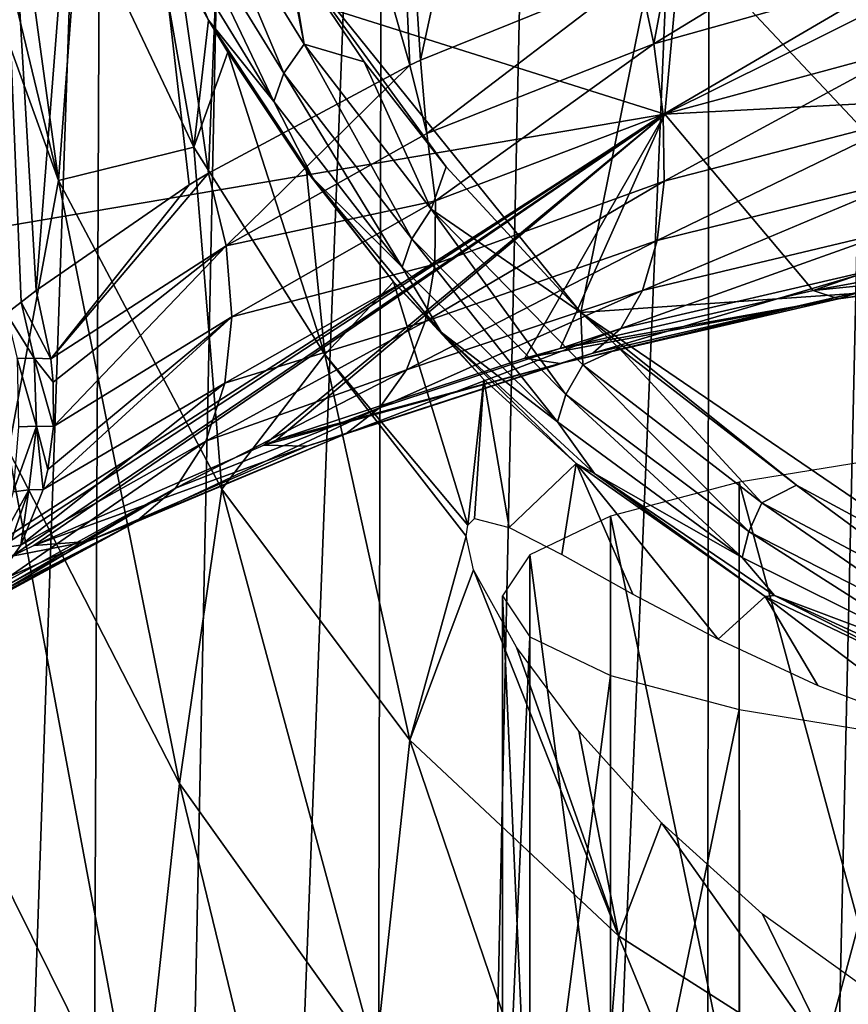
# Model space of a CAD drawing. Header units: millimetres. Extents: x -25 to 25, y -375 to 152.
# Tile 14 of 37: x -18 to -8, y 78 to 91. Entities that reach past the tile are written whole.
import ezdxf

# ---------------------------------------------------------------- set-up
doc = ezdxf.new("R2010")
doc.units = ezdxf.units.MM
doc.header["$LTSCALE"] = 65.390593
for name, color, linetype in [('10', 7, 'CONTINUOUS'), ('108', 7, 'CONTINUOUS'), ('109', 7, 'CONTINUOUS'), ('11', 7, 'CONTINUOUS'), ('16', 7, 'CONTINUOUS'), ('19', 7, 'CONTINUOUS'), ('24', 7, 'CONTINUOUS'), ('6', 7, 'CONTINUOUS'), ('9', 7, 'CONTINUOUS')]:
    doc.layers.add(name, color=color, linetype=linetype)

msp = doc.modelspace()

# ---------------------------------------------------------------- linework, layer by layer
at = {"layer": '10', "color": 7, "linetype": 'CONTINUOUS', "true_color": 0xa2afbf}
for points in [[(-17.661, 88.872, 91.236), (-18.634, 95.94, 107.356), (-19.059, 94.66, 97.268), (-17.661, 88.872, 91.236)], [(-17.399, 92.384, 108.018), (-18.634, 95.94, 107.356), (-17.661, 88.872, 91.236), (-17.399, 92.384, 108.018)], [(-19.367, 93.576, 89.961), (-17.661, 88.872, 91.236), (-19.059, 94.66, 97.268), (-19.367, 93.576, 89.961)], [(-17.661, 88.872, 91.236), (-19.367, 93.576, 89.961), (-18.301, 85.427, 74.256), (-17.661, 88.872, 91.236)], [(-15.934, 89.293, 108.577), (-17.399, 92.384, 108.018), (-17.661, 88.872, 91.236), (-15.934, 89.293, 108.577)], [(-17.399, 92.384, 108.018), (-15.934, 89.293, 108.577), (-16.442, 92.157, 117.91), (-17.399, 92.384, 108.018)], [(-16.442, 92.157, 117.91), (-15.934, 89.293, 108.577), (-15.748, 90.912, 118.958), (-16.442, 92.157, 117.91)], [(-15.748, 90.912, 118.958), (-15.934, 89.293, 108.577), (-15.504, 90.507, 119.287), (-15.748, 90.912, 118.958)], [(-15.934, 89.293, 108.577), (-14.264, 86.651, 109.055), (-15.504, 90.507, 119.287), (-15.934, 89.293, 108.577)], [(-15.504, 90.507, 119.287), (-14.264, 86.651, 109.055), (-14.499, 88.995, 120.465), (-15.504, 90.507, 119.287)], [(-15.58, 84.936, 92.298), (-15.934, 89.293, 108.577), (-17.661, 88.872, 91.236), (-15.58, 84.936, 92.298)], [(-14.264, 86.651, 109.055), (-15.934, 89.293, 108.577), (-15.58, 84.936, 92.298), (-14.264, 86.651, 109.055)], [(-14.499, 88.995, 120.465), (-14.264, 86.651, 109.055), (-13.391, 87.58, 121.52), (-14.499, 88.995, 120.465)], [(-16.12, 81.184, 75.793), (-17.661, 88.872, 91.236), (-18.301, 85.427, 74.256), (-16.12, 81.184, 75.793)], [(-15.58, 84.936, 92.298), (-17.661, 88.872, 91.236), (-16.12, 81.184, 75.793), (-15.58, 84.936, 92.298)], [(-14.264, 86.651, 109.055), (-12.443, 84.478, 109.507), (-13.391, 87.58, 121.52), (-14.264, 86.651, 109.055)], [(-13.391, 87.58, 121.52), (-12.443, 84.478, 109.507), (-12.238, 86.335, 122.437), (-13.391, 87.58, 121.52)], [(-13.181, 81.737, 93.16), (-14.264, 86.651, 109.055), (-15.58, 84.936, 92.298), (-13.181, 81.737, 93.16)], [(-12.443, 84.478, 109.507), (-14.264, 86.651, 109.055), (-12.463, 84.338, 108.643), (-12.443, 84.478, 109.507)], [(-14.264, 86.651, 109.055), (-13.181, 81.737, 93.16), (-12.463, 84.338, 108.643), (-14.264, 86.651, 109.055)], [(-12.443, 84.478, 109.507), (-12.358, 84.561, 110.453), (-12.238, 86.335, 122.437), (-12.443, 84.478, 109.507)], [(-12.358, 84.561, 110.453), (-11.914, 84.449, 112.408), (-12.238, 86.335, 122.437), (-12.358, 84.561, 110.453)], [(-12.238, 86.335, 122.437), (-11.914, 84.449, 112.408), (-11.061, 85.263, 123.224), (-12.238, 86.335, 122.437)], [(-16.629, 76.465, 59.346), (-18.301, 85.427, 74.256), (-18.924, 81.089, 57.214), (-16.629, 76.465, 59.346)], [(-16.12, 81.184, 75.793), (-18.301, 85.427, 74.256), (-16.629, 76.465, 59.346), (-16.12, 81.184, 75.793)], [(-11.914, 84.449, 112.408), (-11.243, 84.104, 114.16), (-11.061, 85.263, 123.224), (-11.914, 84.449, 112.408)], [(-11.243, 84.104, 114.16), (-10.338, 83.598, 115.826), (-11.061, 85.263, 123.224), (-11.243, 84.104, 114.16)], [(-10.338, 83.598, 115.826), (-9.25, 83.023, 117.318), (-11.061, 85.263, 123.224), (-10.338, 83.598, 115.826)], [(-11.061, 85.263, 123.224), (-9.25, 83.023, 117.318), (-8.649, 83.568, 124.474), (-11.061, 85.263, 123.224)], [(-13.621, 77.689, 77.06), (-15.58, 84.936, 92.298), (-16.12, 81.184, 75.793), (-13.621, 77.689, 77.06)], [(-13.181, 81.737, 93.16), (-15.58, 84.936, 92.298), (-13.621, 77.689, 77.06), (-13.181, 81.737, 93.16)], [(-12.463, 84.338, 108.643), (-13.181, 81.737, 93.16), (-12.369, 83.908, 106.932), (-12.463, 84.338, 108.643)], [(-13.181, 81.737, 93.16), (-10.521, 79.243, 93.833), (-12.369, 83.908, 106.932), (-13.181, 81.737, 93.16)], [(-12.369, 83.908, 106.932), (-10.521, 79.243, 93.833), (-11.82, 82.924, 104.817), (-12.369, 83.908, 106.932)], [(-9.25, 83.023, 117.318), (-7.981, 82.433, 118.645), (-8.649, 83.568, 124.474), (-9.25, 83.023, 117.318)], [(-7.981, 82.433, 118.645), (-6.333, 81.809, 119.921), (-8.649, 83.568, 124.474), (-7.981, 82.433, 118.645)], [(-8.649, 83.568, 124.474), (-6.333, 81.809, 119.921), (-6.196, 82.396, 125.359), (-8.649, 83.568, 124.474)], [(-11.82, 82.924, 104.817), (-10.521, 79.243, 93.833), (-11.026, 81.85, 103.184), (-11.82, 82.924, 104.817)], [(-11.026, 81.85, 103.184), (-10.521, 79.243, 93.833), (-9.973, 80.684, 101.744), (-11.026, 81.85, 103.184)], [(-10.864, 74.926, 78.061), (-13.181, 81.737, 93.16), (-13.621, 77.689, 77.06), (-10.864, 74.926, 78.061)], [(-10.521, 79.243, 93.833), (-13.181, 81.737, 93.16), (-10.864, 74.926, 78.061), (-10.521, 79.243, 93.833)], [(-17.093, 70.725, 42.974), (-18.924, 81.089, 57.214), (-19.516, 75.778, 40.105), (-17.093, 70.725, 42.974)], [(-16.629, 76.465, 59.346), (-18.924, 81.089, 57.214), (-17.093, 70.725, 42.974), (-16.629, 76.465, 59.346)], [(-14.027, 72.596, 61.13), (-16.12, 81.184, 75.793), (-16.629, 76.465, 59.346), (-14.027, 72.596, 61.13)], [(-13.621, 77.689, 77.06), (-16.12, 81.184, 75.793), (-14.027, 72.596, 61.13), (-13.621, 77.689, 77.06)], [(-10.521, 79.243, 93.833), (-7.66, 77.42, 94.324), (-9.973, 80.684, 101.744), (-10.521, 79.243, 93.833)], [(-9.973, 80.684, 101.744), (-7.66, 77.42, 94.324), (-8.685, 79.521, 100.499), (-9.973, 80.684, 101.744)], [(-8.685, 79.521, 100.499), (-7.66, 77.42, 94.324), (-7.207, 78.459, 99.467), (-8.685, 79.521, 100.499)], [(-7.904, 72.878, 78.803), (-10.521, 79.243, 93.833), (-10.864, 74.926, 78.061), (-7.904, 72.878, 78.803)], [(-7.66, 77.42, 94.324), (-10.521, 79.243, 93.833), (-7.904, 72.878, 78.803), (-7.66, 77.42, 94.324)], [(-7.66, 77.42, 94.324), (-4.654, 76.238, 94.643), (-7.207, 78.459, 99.467), (-7.66, 77.42, 94.324)]]:
    msp.add_3dface(points, dxfattribs=at)
at = {"layer": '108', "color": 7, "linetype": 'CONTINUOUS', "true_color": 0xa2afbf}
for points in [[(-8.982, 85.027, 116.598), (-6.815, 77.019, 120.033), (-6.817, 85.376, 118.484), (-8.982, 85.027, 116.598)], [(-10.625, 84.593, 114.257), (-8.98, 76.669, 118.148), (-8.982, 85.027, 116.598), (-10.625, 84.593, 114.257)], [(-8.98, 76.669, 118.148), (-6.815, 77.019, 120.033), (-8.982, 85.027, 116.598), (-8.98, 76.669, 118.148)], [(-11.651, 84.1, 111.597), (-10.624, 76.236, 115.808), (-10.625, 84.593, 114.257), (-11.651, 84.1, 111.597)], [(-10.624, 76.236, 115.808), (-8.98, 76.669, 118.148), (-10.625, 84.593, 114.257), (-10.624, 76.236, 115.808)], [(-12, 83.577, 108.773), (-11.651, 75.743, 113.148), (-11.651, 84.1, 111.597), (-12, 83.577, 108.773)], [(-11.651, 75.743, 113.148), (-10.624, 76.236, 115.808), (-11.651, 84.1, 111.597), (-11.651, 75.743, 113.148)], [(-12, 75.219, 110.322), (-11.651, 75.743, 113.148), (-12, 83.577, 108.773), (-12, 75.219, 110.322)]]:
    msp.add_3dface(points, dxfattribs=at)
at = {"layer": '109', "color": 7, "linetype": 'CONTINUOUS', "true_color": 0xa2afbf}
for points in [[(-12, 75.219, 110.322), (-12, 83.577, 108.773), (-11.651, 83.053, 105.95), (-12, 75.219, 110.322)], [(-11.651, 74.695, 107.496), (-12, 75.219, 110.322), (-11.651, 83.053, 105.95), (-11.651, 74.695, 107.496)], [(-10.625, 82.56, 103.29), (-11.651, 74.695, 107.496), (-11.651, 83.053, 105.95), (-10.625, 82.56, 103.29)], [(-10.624, 74.202, 104.836), (-11.651, 74.695, 107.496), (-10.625, 82.56, 103.29), (-10.624, 74.202, 104.836)], [(-8.982, 82.127, 100.949), (-10.624, 74.202, 104.836), (-10.625, 82.56, 103.29), (-8.982, 82.127, 100.949)], [(-8.979, 73.768, 102.496), (-10.624, 74.202, 104.836), (-8.982, 82.127, 100.949), (-8.979, 73.768, 102.496)], [(-6.817, 81.777, 99.063), (-8.979, 73.768, 102.496), (-8.982, 82.127, 100.949), (-6.817, 81.777, 99.063)], [(-6.814, 73.419, 100.611), (-8.979, 73.768, 102.496), (-6.817, 81.777, 99.063), (-6.814, 73.419, 100.611)]]:
    msp.add_3dface(points, dxfattribs=at)
at = {"layer": '11', "color": 7, "linetype": 'CONTINUOUS', "true_color": 0xa2afbf}
for points in [[(-5.034, 92.52, 123.063), (-9.973, 92.254, 122.07), (-5.564, 87.566, 125.193), (-5.034, 92.52, 123.063)], [(-9.973, 92.254, 122.07), (-14.728, 91.81, 120.438), (-11, 87.188, 124.032), (-9.973, 92.254, 122.07)], [(-5.564, 87.566, 125.193), (-9.973, 92.254, 122.07), (-11, 87.188, 124.032), (-5.564, 87.566, 125.193)], [(-14.728, 91.81, 120.438), (-13.762, 90.384, 121.62), (-12.717, 89.045, 122.671), (-14.728, 91.81, 120.438)], [(-11, 87.188, 124.032), (-14.728, 91.81, 120.438), (-12.717, 89.045, 122.671), (-11, 87.188, 124.032)], [(-5.564, 87.566, 125.193), (-11, 87.188, 124.032), (-5.941, 83.74, 126.343), (-5.564, 87.566, 125.193)], [(-11, 87.188, 124.032), (-10.513, 86.734, 124.351), (-8.252, 84.988, 125.533), (-11, 87.188, 124.032)], [(-5.941, 83.74, 126.343), (-11, 87.188, 124.032), (-8.252, 84.988, 125.533), (-5.941, 83.74, 126.343)]]:
    msp.add_3dface(points, dxfattribs=at)
at = {"layer": '16', "color": 7, "linetype": 'CONTINUOUS', "true_color": 0xa2afbf}
for points in [[(-14.789, 90.238, 120.834), (-15.855, 92.763, 119.211), (-16.121, 92.403, 118.972), (-14.789, 90.238, 120.834)], [(-14.527, 90.607, 121.065), (-14.775, 91.885, 120.374), (-15.855, 92.763, 119.211), (-14.527, 90.607, 121.065)], [(-14.527, 90.607, 121.065), (-15.855, 92.763, 119.211), (-14.789, 90.238, 120.834), (-14.527, 90.607, 121.065)], [(-14.915, 89.877, 120.5), (-16.121, 92.403, 118.972), (-16.243, 92.038, 118.639), (-14.915, 89.877, 120.5)], [(-14.789, 90.238, 120.834), (-16.121, 92.403, 118.972), (-14.915, 89.877, 120.5), (-14.789, 90.238, 120.834)], [(-16.442, 92.157, 117.91), (-15.748, 90.912, 118.958), (-16.243, 92.038, 118.639), (-16.442, 92.157, 117.91)], [(-15.748, 90.912, 118.958), (-14.915, 89.877, 120.5), (-16.243, 92.038, 118.639), (-15.748, 90.912, 118.958)], [(-14.728, 91.81, 120.438), (-14.775, 91.885, 120.374), (-14.527, 90.607, 121.065), (-14.728, 91.81, 120.438)], [(-13.762, 90.384, 121.62), (-14.728, 91.81, 120.438), (-14.527, 90.607, 121.065), (-13.762, 90.384, 121.62)], [(-15.748, 90.912, 118.958), (-15.504, 90.507, 119.287), (-14.414, 88.897, 120.644), (-15.748, 90.912, 118.958)], [(-14.915, 89.877, 120.5), (-15.748, 90.912, 118.958), (-14.414, 88.897, 120.644), (-14.915, 89.877, 120.5)], [(-13.157, 88.127, 122.518), (-14.527, 90.607, 121.065), (-14.789, 90.238, 120.834), (-13.157, 88.127, 122.518)], [(-12.908, 88.506, 122.733), (-13.762, 90.384, 121.62), (-14.527, 90.607, 121.065), (-12.908, 88.506, 122.733)], [(-12.908, 88.506, 122.733), (-14.527, 90.607, 121.065), (-13.157, 88.127, 122.518), (-12.908, 88.506, 122.733)], [(-15.504, 90.507, 119.287), (-14.499, 88.995, 120.465), (-14.414, 88.897, 120.644), (-15.504, 90.507, 119.287)], [(-12.717, 89.045, 122.671), (-13.762, 90.384, 121.62), (-12.908, 88.506, 122.733), (-12.717, 89.045, 122.671)], [(-13.28, 87.766, 122.191), (-14.789, 90.238, 120.834), (-14.915, 89.877, 120.5), (-13.28, 87.766, 122.191)], [(-13.157, 88.127, 122.518), (-14.789, 90.238, 120.834), (-13.28, 87.766, 122.191), (-13.157, 88.127, 122.518)], [(-13.28, 87.766, 122.191), (-14.915, 89.877, 120.5), (-14.414, 88.897, 120.644), (-13.28, 87.766, 122.191)], [(-14.499, 88.995, 120.465), (-13.391, 87.58, 121.52), (-14.414, 88.897, 120.644), (-14.499, 88.995, 120.465)], [(-11, 87.188, 124.032), (-12.717, 89.045, 122.671), (-12.908, 88.506, 122.733), (-11, 87.188, 124.032)], [(-13.391, 87.58, 121.52), (-12.782, 86.938, 122.206), (-14.414, 88.897, 120.644), (-13.391, 87.58, 121.52)], [(-12.782, 86.938, 122.206), (-13.28, 87.766, 122.191), (-14.414, 88.897, 120.644), (-12.782, 86.938, 122.206)], [(-11.193, 86.143, 124.008), (-12.908, 88.506, 122.733), (-13.157, 88.127, 122.518), (-11.193, 86.143, 124.008)], [(-10.976, 86.521, 124.195), (-11, 87.188, 124.032), (-12.908, 88.506, 122.733), (-10.976, 86.521, 124.195)], [(-10.976, 86.521, 124.195), (-12.908, 88.506, 122.733), (-11.193, 86.143, 124.008), (-10.976, 86.521, 124.195)], [(-11.301, 85.795, 123.706), (-13.157, 88.127, 122.518), (-13.28, 87.766, 122.191), (-11.301, 85.795, 123.706)], [(-11.193, 86.143, 124.008), (-13.157, 88.127, 122.518), (-11.301, 85.795, 123.706), (-11.193, 86.143, 124.008)], [(-11.301, 85.795, 123.706), (-13.28, 87.766, 122.191), (-12.782, 86.938, 122.206), (-11.301, 85.795, 123.706)], [(-13.391, 87.58, 121.52), (-12.238, 86.335, 122.437), (-12.782, 86.938, 122.206), (-13.391, 87.58, 121.52)], [(-10.513, 86.734, 124.351), (-11, 87.188, 124.032), (-10.976, 86.521, 124.195), (-10.513, 86.734, 124.351)], [(-12.238, 86.335, 122.437), (-11.061, 85.263, 123.224), (-12.782, 86.938, 122.206), (-12.238, 86.335, 122.437)], [(-11.061, 85.263, 123.224), (-10.828, 85.136, 123.621), (-12.782, 86.938, 122.206), (-11.061, 85.263, 123.224)], [(-10.828, 85.136, 123.621), (-11.301, 85.795, 123.706), (-12.782, 86.938, 122.206), (-10.828, 85.136, 123.621)], [(-8.692, 84.762, 125.419), (-10.513, 86.734, 124.351), (-10.976, 86.521, 124.195), (-8.692, 84.762, 125.419)], [(-8.252, 84.988, 125.533), (-10.513, 86.734, 124.351), (-8.692, 84.762, 125.419), (-8.252, 84.988, 125.533)], [(-8.859, 84.395, 125.266), (-10.976, 86.521, 124.195), (-11.193, 86.143, 124.008), (-8.859, 84.395, 125.266)], [(-8.692, 84.762, 125.419), (-10.976, 86.521, 124.195), (-8.859, 84.395, 125.266), (-8.692, 84.762, 125.419)], [(-8.943, 84.067, 124.998), (-11.193, 86.143, 124.008), (-11.301, 85.795, 123.706), (-8.943, 84.067, 124.998)], [(-8.859, 84.395, 125.266), (-11.193, 86.143, 124.008), (-8.943, 84.067, 124.998), (-8.859, 84.395, 125.266)], [(-8.943, 84.067, 124.998), (-11.301, 85.795, 123.706), (-10.828, 85.136, 123.621), (-8.943, 84.067, 124.998)], [(-11.061, 85.263, 123.224), (-8.649, 83.568, 124.474), (-10.828, 85.136, 123.621), (-11.061, 85.263, 123.224)], [(-8.649, 83.568, 124.474), (-8.53, 83.579, 124.831), (-10.828, 85.136, 123.621), (-8.649, 83.568, 124.474)], [(-8.53, 83.579, 124.831), (-8.943, 84.067, 124.998), (-10.828, 85.136, 123.621), (-8.53, 83.579, 124.831)], [(-6.051, 83.366, 126.355), (-8.252, 84.988, 125.533), (-8.692, 84.762, 125.419), (-6.051, 83.366, 126.355)], [(-5.941, 83.74, 126.343), (-8.252, 84.988, 125.533), (-6.051, 83.366, 126.355), (-5.941, 83.74, 126.343)], [(-6.16, 83.015, 126.232), (-8.692, 84.762, 125.419), (-8.859, 84.395, 125.266), (-6.16, 83.015, 126.232)], [(-6.051, 83.366, 126.355), (-8.692, 84.762, 125.419), (-6.16, 83.015, 126.232), (-6.051, 83.366, 126.355)], [(-6.214, 82.711, 125.999), (-8.859, 84.395, 125.266), (-8.943, 84.067, 124.998), (-6.214, 82.711, 125.999)], [(-6.16, 83.015, 126.232), (-8.859, 84.395, 125.266), (-6.214, 82.711, 125.999), (-6.16, 83.015, 126.232)], [(-6.214, 82.711, 125.999), (-8.943, 84.067, 124.998), (-8.53, 83.579, 124.831), (-6.214, 82.711, 125.999)], [(-8.649, 83.568, 124.474), (-6.196, 82.396, 125.359), (-8.53, 83.579, 124.831), (-8.649, 83.568, 124.474)], [(-6.196, 82.396, 125.359), (-5.902, 82.375, 125.77), (-8.53, 83.579, 124.831), (-6.196, 82.396, 125.359)], [(-5.902, 82.375, 125.77), (-6.214, 82.711, 125.999), (-8.53, 83.579, 124.831), (-5.902, 82.375, 125.77)]]:
    msp.add_3dface(points, dxfattribs=at)
at = {"layer": '19', "color": 7, "linetype": 'CONTINUOUS', "true_color": 0xa2afbf}
for points in [[(-17.947, 87.47, 30.365), (-18.137, 87.32, 30.107), (-17.759, 86.596, 30.623), (-17.947, 87.47, 30.365)], [(-18.137, 87.32, 30.107), (-18.323, 87.175, 29.847), (-17.971, 86.604, 30.318), (-18.137, 87.32, 30.107)], [(-18.137, 87.32, 30.107), (-17.971, 86.604, 30.318), (-17.759, 86.596, 30.623), (-18.137, 87.32, 30.107)], [(-18.323, 87.175, 29.847), (-18.19, 86.603, 30.004), (-17.971, 86.604, 30.318), (-18.323, 87.175, 29.847)], [(-18.19, 86.603, 30.004), (-17.942, 85.739, 30.628), (-17.971, 86.604, 30.318), (-18.19, 86.603, 30.004)], [(-18.172, 85.73, 30.244), (-17.942, 85.739, 30.628), (-18.19, 86.603, 30.004), (-18.172, 85.73, 30.244)], [(-17.942, 85.739, 30.628), (-17.727, 85.736, 30.994), (-17.971, 86.604, 30.318), (-17.942, 85.739, 30.628)], [(-17.971, 86.604, 30.318), (-17.727, 85.736, 30.994), (-17.73, 86.3, 30.737), (-17.971, 86.604, 30.318)], [(-17.759, 86.596, 30.623), (-17.971, 86.604, 30.318), (-17.73, 86.3, 30.737), (-17.759, 86.596, 30.623)], [(-18.241, 84.904, 30.694), (-18.038, 84.927, 31.089), (-17.942, 85.739, 30.628), (-18.241, 84.904, 30.694)], [(-18.172, 85.73, 30.244), (-18.241, 84.904, 30.694), (-17.942, 85.739, 30.628), (-18.172, 85.73, 30.244)], [(-18.038, 84.927, 31.089), (-17.856, 84.933, 31.461), (-17.942, 85.739, 30.628), (-18.038, 84.927, 31.089)], [(-17.942, 85.739, 30.628), (-17.856, 84.933, 31.461), (-17.797, 85.188, 31.298), (-17.942, 85.739, 30.628)], [(-17.727, 85.736, 30.994), (-17.942, 85.739, 30.628), (-17.797, 85.188, 31.298), (-17.727, 85.736, 30.994)], [(-18.466, 84.162, 31.229), (-18.292, 84.201, 31.628), (-18.038, 84.927, 31.089), (-18.466, 84.162, 31.229)], [(-18.241, 84.904, 30.694), (-18.466, 84.162, 31.229), (-18.038, 84.927, 31.089), (-18.241, 84.904, 30.694)], [(-18.292, 84.201, 31.628), (-18.141, 84.222, 32.002), (-18.038, 84.927, 31.089), (-18.292, 84.201, 31.628)], [(-18.038, 84.927, 31.089), (-18.141, 84.222, 32.002), (-17.856, 84.933, 31.461), (-18.038, 84.927, 31.089)], [(-18.292, 84.201, 31.628), (-18.567, 83.634, 32.595), (-18.141, 84.222, 32.002), (-18.292, 84.201, 31.628)]]:
    msp.add_3dface(points, dxfattribs=at)
at = {"layer": '24', "color": 7, "linetype": 'CONTINUOUS', "true_color": 0xa2afbf}
for points in [[(-7.047, 92.457, 38.63), (-9.874, 91.663, 37.378), (-10.069, 90.611, 37.233), (-7.047, 92.457, 38.63)], [(-7.047, 92.457, 38.63), (-10.069, 90.611, 37.233), (-6.891, 91.502, 38.642), (-7.047, 92.457, 38.63)], [(-9.874, 91.663, 37.378), (-10.268, 91.529, 37.164), (-10.069, 90.611, 37.233), (-9.874, 91.663, 37.378)], [(-10.268, 91.529, 37.164), (-13.045, 90.404, 35.346), (-12.964, 89.468, 35.373), (-10.268, 91.529, 37.164)], [(-10.268, 91.529, 37.164), (-12.964, 89.468, 35.373), (-10.069, 90.611, 37.233), (-10.268, 91.529, 37.164)], [(-10.069, 90.611, 37.233), (-9.953, 89.711, 37.48), (-6.891, 91.502, 38.642), (-10.069, 90.611, 37.233)], [(-6.891, 91.502, 38.642), (-9.953, 89.711, 37.48), (-6.793, 90.563, 38.854), (-6.891, 91.502, 38.642)], [(-12.964, 89.468, 35.373), (-12.854, 88.612, 35.653), (-10.069, 90.611, 37.233), (-12.964, 89.468, 35.373)], [(-10.069, 90.611, 37.233), (-12.854, 88.612, 35.653), (-9.953, 89.711, 37.48), (-10.069, 90.611, 37.233)], [(-9.953, 89.711, 37.48), (-9.939, 88.863, 37.887), (-6.793, 90.563, 38.854), (-9.953, 89.711, 37.48)], [(-6.793, 90.563, 38.854), (-9.939, 88.863, 37.887), (-6.771, 89.68, 39.251), (-6.793, 90.563, 38.854)], [(-13.045, 90.404, 35.346), (-13.183, 90.339, 35.24), (-12.964, 89.468, 35.373), (-13.045, 90.404, 35.346)], [(-13.183, 90.339, 35.24), (-15.748, 88.964, 32.948), (-15.522, 88.038, 33.168), (-13.183, 90.339, 35.24)], [(-13.183, 90.339, 35.24), (-15.522, 88.038, 33.168), (-12.964, 89.468, 35.373), (-13.183, 90.339, 35.24)], [(-12.854, 88.612, 35.653), (-12.862, 87.802, 36.064), (-9.953, 89.711, 37.48), (-12.854, 88.612, 35.653)], [(-9.953, 89.711, 37.48), (-12.862, 87.802, 36.064), (-9.939, 88.863, 37.887), (-9.953, 89.711, 37.48)], [(-9.939, 88.863, 37.887), (-10.028, 88.104, 38.436), (-6.771, 89.68, 39.251), (-9.939, 88.863, 37.887)], [(-6.771, 89.68, 39.251), (-10.028, 88.104, 38.436), (-6.825, 88.896, 39.815), (-6.771, 89.68, 39.251)], [(-12.964, 89.468, 35.373), (-15.522, 88.038, 33.168), (-12.854, 88.612, 35.653), (-12.964, 89.468, 35.373)], [(-15.748, 88.964, 32.948), (-15.994, 88.814, 32.692), (-17.759, 86.596, 30.623), (-15.748, 88.964, 32.948)], [(-15.748, 88.964, 32.948), (-17.759, 86.596, 30.623), (-15.522, 88.038, 33.168), (-15.748, 88.964, 32.948)], [(-12.862, 87.802, 36.064), (-12.988, 87.074, 36.59), (-9.939, 88.863, 37.887), (-12.862, 87.802, 36.064)], [(-9.939, 88.863, 37.887), (-12.988, 87.074, 36.59), (-10.028, 88.104, 38.436), (-9.939, 88.863, 37.887)], [(-10.028, 88.104, 38.436), (-10.215, 87.468, 39.103), (-6.825, 88.896, 39.815), (-10.028, 88.104, 38.436)], [(-6.825, 88.896, 39.815), (-10.215, 87.468, 39.103), (-6.955, 88.246, 40.52), (-6.825, 88.896, 39.815)], [(-15.994, 88.814, 32.692), (-17.947, 87.47, 30.365), (-17.759, 86.596, 30.623), (-15.994, 88.814, 32.692)], [(-15.522, 88.038, 33.168), (-15.451, 87.131, 33.532), (-12.854, 88.612, 35.653), (-15.522, 88.038, 33.168)], [(-12.854, 88.612, 35.653), (-15.451, 87.131, 33.532), (-12.862, 87.802, 36.064), (-12.854, 88.612, 35.653)], [(-10.215, 87.468, 39.103), (-10.492, 86.982, 39.86), (-6.955, 88.246, 40.52), (-10.215, 87.468, 39.103)], [(-6.955, 88.246, 40.52), (-10.492, 86.982, 39.86), (-7.153, 87.759, 41.333), (-6.955, 88.246, 40.52)], [(-12.988, 87.074, 36.59), (-13.226, 86.455, 37.21), (-10.028, 88.104, 38.436), (-12.988, 87.074, 36.59)], [(-10.028, 88.104, 38.436), (-13.226, 86.455, 37.21), (-10.215, 87.468, 39.103), (-10.028, 88.104, 38.436)], [(-17.759, 86.596, 30.623), (-17.73, 86.3, 30.737), (-15.522, 88.038, 33.168), (-17.759, 86.596, 30.623)], [(-17.73, 86.3, 30.737), (-17.727, 85.736, 30.994), (-15.522, 88.038, 33.168), (-17.73, 86.3, 30.737)], [(-15.522, 88.038, 33.168), (-17.727, 85.736, 30.994), (-15.451, 87.131, 33.532), (-15.522, 88.038, 33.168)], [(-8.04, 87.469, 44.039), (-7.522, 87.563, 44.223), (-3.916, 87.884, 44.152), (-8.04, 87.469, 44.039)], [(-7.715, 87.36, 43.129), (-8.04, 87.469, 44.039), (-3.916, 87.884, 44.152), (-7.715, 87.36, 43.129)], [(-7.41, 87.459, 42.216), (-7.715, 87.36, 43.129), (-3.754, 87.961, 43.183), (-7.41, 87.459, 42.216)], [(-3.754, 87.961, 43.183), (-7.715, 87.36, 43.129), (-3.916, 87.884, 44.152), (-3.754, 87.961, 43.183)], [(-15.451, 87.131, 33.532), (-15.539, 86.288, 34.022), (-12.862, 87.802, 36.064), (-15.451, 87.131, 33.532)], [(-12.862, 87.802, 36.064), (-15.539, 86.288, 34.022), (-12.988, 87.074, 36.59), (-12.862, 87.802, 36.064)], [(-10.492, 86.982, 39.86), (-10.848, 86.668, 40.672), (-7.153, 87.759, 41.333), (-10.492, 86.982, 39.86)], [(-7.153, 87.759, 41.333), (-10.848, 86.668, 40.672), (-7.41, 87.459, 42.216), (-7.153, 87.759, 41.333)], [(-13.226, 86.455, 37.21), (-13.567, 85.972, 37.899), (-10.215, 87.468, 39.103), (-13.226, 86.455, 37.21)], [(-10.215, 87.468, 39.103), (-13.567, 85.972, 37.899), (-10.492, 86.982, 39.86), (-10.215, 87.468, 39.103)], [(-11.266, 86.73, 42.581), (-8.04, 87.469, 44.039), (-7.715, 87.36, 43.129), (-11.266, 86.73, 42.581)], [(-11.716, 86.605, 42.332), (-11.266, 86.73, 42.581), (-7.715, 87.36, 43.129), (-11.716, 86.605, 42.332)], [(-11.266, 86.539, 41.504), (-11.716, 86.605, 42.332), (-7.715, 87.36, 43.129), (-11.266, 86.539, 41.504)], [(-10.848, 86.668, 40.672), (-11.266, 86.539, 41.504), (-7.41, 87.459, 42.216), (-10.848, 86.668, 40.672)], [(-7.41, 87.459, 42.216), (-11.266, 86.539, 41.504), (-7.715, 87.36, 43.129), (-7.41, 87.459, 42.216)], [(-17.797, 85.188, 31.298), (-17.856, 84.933, 31.461), (-15.451, 87.131, 33.532), (-17.797, 85.188, 31.298)], [(-15.451, 87.131, 33.532), (-17.856, 84.933, 31.461), (-15.539, 86.288, 34.022), (-15.451, 87.131, 33.532)], [(-17.727, 85.736, 30.994), (-17.797, 85.188, 31.298), (-15.451, 87.131, 33.532), (-17.727, 85.736, 30.994)], [(-15.539, 86.288, 34.022), (-15.783, 85.548, 34.617), (-12.988, 87.074, 36.59), (-15.539, 86.288, 34.022)], [(-12.988, 87.074, 36.59), (-15.783, 85.548, 34.617), (-13.226, 86.455, 37.21), (-12.988, 87.074, 36.59)], [(-13.567, 85.972, 37.899), (-13.996, 85.643, 38.628), (-10.492, 86.982, 39.86), (-13.567, 85.972, 37.899)], [(-10.492, 86.982, 39.86), (-13.996, 85.643, 38.628), (-10.848, 86.668, 40.672), (-10.492, 86.982, 39.86)], [(-14.887, 85.559, 40.216), (-11.716, 86.605, 42.332), (-11.266, 86.539, 41.504), (-14.887, 85.559, 40.216)], [(-13.996, 85.643, 38.628), (-14.497, 85.483, 39.367), (-10.848, 86.668, 40.672), (-13.996, 85.643, 38.628)], [(-10.848, 86.668, 40.672), (-14.497, 85.483, 39.367), (-11.266, 86.539, 41.504), (-10.848, 86.668, 40.672)], [(-15.045, 85.499, 40.092), (-14.887, 85.559, 40.216), (-11.266, 86.539, 41.504), (-15.045, 85.499, 40.092)], [(-14.497, 85.483, 39.367), (-15.045, 85.499, 40.092), (-11.266, 86.539, 41.504), (-14.497, 85.483, 39.367)], [(-15.783, 85.548, 34.617), (-16.169, 84.947, 35.287), (-13.226, 86.455, 37.21), (-15.783, 85.548, 34.617)], [(-13.226, 86.455, 37.21), (-16.169, 84.947, 35.287), (-13.567, 85.972, 37.899), (-13.226, 86.455, 37.21)], [(-17.856, 84.933, 31.461), (-18.141, 84.222, 32.002), (-15.539, 86.288, 34.022), (-17.856, 84.933, 31.461)], [(-15.539, 86.288, 34.022), (-18.141, 84.222, 32.002), (-15.783, 85.548, 34.617), (-15.539, 86.288, 34.022)], [(-16.169, 84.947, 35.287), (-16.68, 84.514, 36.001), (-13.567, 85.972, 37.899), (-16.169, 84.947, 35.287)], [(-13.567, 85.972, 37.899), (-16.68, 84.514, 36.001), (-13.996, 85.643, 38.628), (-13.567, 85.972, 37.899)], [(-16.68, 84.514, 36.001), (-17.292, 84.268, 36.725), (-13.996, 85.643, 38.628), (-16.68, 84.514, 36.001)], [(-13.996, 85.643, 38.628), (-17.292, 84.268, 36.725), (-14.497, 85.483, 39.367), (-13.996, 85.643, 38.628)], [(-18.141, 84.222, 32.002), (-18.567, 83.634, 32.595), (-15.783, 85.548, 34.617), (-18.141, 84.222, 32.002)], [(-15.783, 85.548, 34.617), (-18.567, 83.634, 32.595), (-16.169, 84.947, 35.287), (-15.783, 85.548, 34.617)], [(-17.977, 84.22, 37.425), (-15.045, 85.499, 40.092), (-14.497, 85.483, 39.367), (-17.977, 84.22, 37.425)], [(-17.292, 84.268, 36.725), (-17.977, 84.22, 37.425), (-14.497, 85.483, 39.367), (-17.292, 84.268, 36.725)], [(-18.74, 83.469, 32.801), (-19.119, 83.195, 33.214), (-16.169, 84.947, 35.287), (-18.74, 83.469, 32.801)], [(-16.169, 84.947, 35.287), (-19.119, 83.195, 33.214), (-16.68, 84.514, 36.001), (-16.169, 84.947, 35.287)], [(-18.567, 83.634, 32.595), (-18.74, 83.469, 32.801), (-16.169, 84.947, 35.287), (-18.567, 83.634, 32.595)], [(-19.544, 82.994, 33.628), (-19.77, 82.923, 33.832), (-16.68, 84.514, 36.001), (-19.544, 82.994, 33.628)], [(-16.68, 84.514, 36.001), (-19.77, 82.923, 33.832), (-17.292, 84.268, 36.725), (-16.68, 84.514, 36.001)], [(-19.119, 83.195, 33.214), (-19.544, 82.994, 33.628), (-16.68, 84.514, 36.001), (-19.119, 83.195, 33.214)], [(-20.493, 82.832, 34.421), (-18.258, 84.081, 37.127), (-17.292, 84.268, 36.725), (-20.493, 82.832, 34.421)], [(-19.77, 82.923, 33.832), (-20.493, 82.832, 34.421), (-17.292, 84.268, 36.725), (-19.77, 82.923, 33.832)], [(-18.258, 84.081, 37.127), (-17.977, 84.22, 37.425), (-17.292, 84.268, 36.725), (-18.258, 84.081, 37.127)]]:
    msp.add_3dface(points, dxfattribs=at)
at = {"layer": '6', "color": 7, "linetype": 'CONTINUOUS', "true_color": 0xa2afbf}
for points in [[(-7.105, 104.804, -3.731), (-4.784, 104.913, -4.345), (-9.461, 0, -23.49), (-7.105, 104.804, -3.731)], [(-9.461, 0, -23.49), (-4.784, 104.913, -4.345), (-4.821, 0, -24.908), (-9.461, 0, -23.49)], [(-9.358, 104.654, -2.881), (-7.105, 104.804, -3.731), (-9.461, 0, -23.49), (-9.358, 104.654, -2.881)], [(-11.496, 104.465, -1.807), (-9.358, 104.654, -2.881), (-13.753, 0, -21.181), (-11.496, 104.465, -1.807)], [(-13.753, 0, -21.181), (-9.358, 104.654, -2.881), (-9.461, 0, -23.49), (-13.753, 0, -21.181)], [(-13.522, 104.237, -0.512), (-11.496, 104.465, -1.807), (-13.753, 0, -21.181), (-13.522, 104.237, -0.512)], [(-15.386, 103.975, 0.975), (-13.522, 104.237, -0.512), (-17.533, 0, -18.06), (-15.386, 103.975, 0.975)], [(-17.533, 0, -18.06), (-13.522, 104.237, -0.512), (-13.753, 0, -21.181), (-17.533, 0, -18.06)], [(-17.094, 103.678, 2.657), (-15.386, 103.975, 0.975), (-17.533, 0, -18.06), (-17.094, 103.678, 2.657)], [(-18.604, 103.354, 4.493), (-17.094, 103.678, 2.657), (-20.653, 0, -14.237), (-18.604, 103.354, 4.493)], [(-20.653, 0, -14.237), (-17.094, 103.678, 2.657), (-17.533, 0, -18.06), (-20.653, 0, -14.237)], [(-17.093, 98.334, 32.964), (-18.604, 98.658, 31.128), (-17.947, 87.47, 30.365), (-17.093, 98.334, 32.964)], [(-17.947, 87.47, 30.365), (-18.604, 98.658, 31.128), (-18.137, 87.32, 30.107), (-17.947, 87.47, 30.365)], [(-18.137, 87.32, 30.107), (-18.604, 98.658, 31.128), (-18.323, 87.175, 29.847), (-18.137, 87.32, 30.107)], [(-15.994, 88.814, 32.692), (-17.093, 98.334, 32.964), (-17.947, 87.47, 30.365), (-15.994, 88.814, 32.692)], [(-15.386, 98.038, 34.646), (-17.093, 98.334, 32.964), (-15.748, 88.964, 32.948), (-15.386, 98.038, 34.646)], [(-15.748, 88.964, 32.948), (-17.093, 98.334, 32.964), (-15.994, 88.814, 32.692), (-15.748, 88.964, 32.948)], [(-13.183, 90.339, 35.24), (-15.386, 98.038, 34.646), (-15.748, 88.964, 32.948), (-13.183, 90.339, 35.24)], [(-13.521, 97.775, 36.133), (-15.386, 98.038, 34.646), (-13.183, 90.339, 35.24), (-13.521, 97.775, 36.133)], [(-11.496, 97.547, 37.427), (-13.521, 97.775, 36.133), (-13.045, 90.404, 35.346), (-11.496, 97.547, 37.427)], [(-13.045, 90.404, 35.346), (-13.521, 97.775, 36.133), (-13.183, 90.339, 35.24), (-13.045, 90.404, 35.346)], [(-10.268, 91.529, 37.164), (-11.496, 97.547, 37.427), (-13.045, 90.404, 35.346), (-10.268, 91.529, 37.164)]]:
    msp.add_3dface(points, dxfattribs=at)
at = {"layer": '9', "color": 7, "linetype": 'CONTINUOUS', "true_color": 0xa2afbf}
for points in [[(-9.526, 94.125, 73.234), (0, 94.652, 73.13), (-9.931, 89.715, 53.449), (-9.526, 94.125, 73.234)], [(-9.931, 89.715, 53.449), (0, 94.652, 73.13), (0, 90.24, 53.319), (-9.931, 89.715, 53.449)], [(-18.932, 92.552, 73.543), (-9.526, 94.125, 73.234), (-9.931, 89.715, 53.449), (-18.932, 92.552, 73.543)], [(-19.763, 88.047, 53.421), (-18.932, 92.552, 73.543), (-9.931, 89.715, 53.449), (-19.763, 88.047, 53.421)], [(-9.931, 89.715, 53.449), (0, 90.24, 53.319), (-8.04, 87.469, 44.039), (-9.931, 89.715, 53.449)], [(-8.04, 87.469, 44.039), (0, 90.24, 53.319), (-7.522, 87.563, 44.223), (-8.04, 87.469, 44.039)], [(-20.486, 82.936, 34.776), (-9.931, 89.715, 53.449), (-20.493, 82.832, 34.421), (-20.486, 82.936, 34.776)], [(-20.493, 82.832, 34.421), (-9.931, 89.715, 53.449), (-18.258, 84.081, 37.127), (-20.493, 82.832, 34.421)], [(-19.763, 88.047, 53.421), (-9.931, 89.715, 53.449), (-20.486, 82.936, 34.776), (-19.763, 88.047, 53.421)], [(-18.258, 84.081, 37.127), (-9.931, 89.715, 53.449), (-17.977, 84.22, 37.425), (-18.258, 84.081, 37.127)], [(-17.977, 84.22, 37.425), (-9.931, 89.715, 53.449), (-15.045, 85.499, 40.092), (-17.977, 84.22, 37.425)], [(-15.045, 85.499, 40.092), (-9.931, 89.715, 53.449), (-14.887, 85.559, 40.216), (-15.045, 85.499, 40.092)], [(-14.887, 85.559, 40.216), (-9.931, 89.715, 53.449), (-11.716, 86.605, 42.332), (-14.887, 85.559, 40.216)], [(-11.716, 86.605, 42.332), (-9.931, 89.715, 53.449), (-11.266, 86.73, 42.581), (-11.716, 86.605, 42.332)], [(-11.266, 86.73, 42.581), (-9.931, 89.715, 53.449), (-8.04, 87.469, 44.039), (-11.266, 86.73, 42.581)]]:
    msp.add_3dface(points, dxfattribs=at)

doc.saveas('drawing.dxf')
